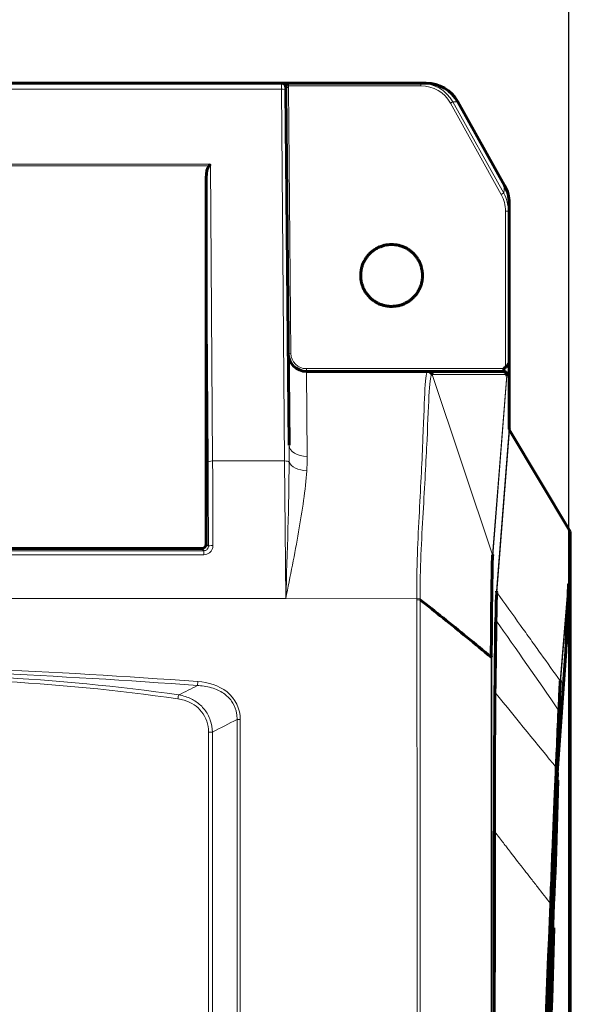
# Model space of a CAD drawing. Header units: millimetres. Extents: x 0 to 841, y 0 to 594.
# Tile 20 of 30: x 242 to 303, y 351 to 460. Entities that reach past the tile are written whole.
import ezdxf

# ---------------------------------------------------------------- set-up
doc = ezdxf.new("R2010")
doc.units = ezdxf.units.MM
doc.linetypes.add('K5LT_BASIC', pattern=[0])
doc.linetypes.add('K5LT_THIN', pattern=[0])
doc.layers.add('Системный слой', color=7, linetype='Continuous')
doc.styles.add('KDIMTEXTSTYLE', font='GOST_AU.SHX', dxfattribs={"width": 0.96, "oblique": 15, "height": 5})
doc.dimstyles.new('KDIMSTYLE (1.00)', dxfattribs={"dimtxt": 5, "dimasz": 1, "dimexe": 2, "dimexo": 0, "dimgap": 1, "dimtad": 1, "dimtxsty": 'KDIMTEXTSTYLE', "dimsah": 1, "dimcen": 0, "dimdle": 1, "dimadec": 0, "dimazin": 0, "dimtfac": 0.667, "dimtmove": 0, "dimatfit": 3, "dimfxl": 1, "dimtvp": 1, "dimtolj": 1, "dimtzin": 0, "dimarcsym": 0})

# ---------------------------------------------------------------- blocks, each defined once
blk = doc.blocks.new('U110')
at = {"layer": 'Системный слой', "color": 150, "linetype": 'K5LT_BASIC', "lineweight": 60, "true_color": 0x0080ff}
for p, q in [((300.95, 358.34), (301.68, 375.88)), ((300.21, 340.81), (300.95, 358.34)), ((299.48, 323.27), (300.21, 340.81))]:
    blk.add_line(p, q, dxfattribs=at)
blk = doc.blocks.new('U112')
at = {"layer": 'Системный слой', "color": 150, "linetype": 'K5LT_BASIC', "lineweight": 60, "true_color": 0x0080ff}
for p, q in [((287.42, 420.85), (287.39, 420.85)), ((287.61, 420.8), (287.42, 420.85)), ((287.87, 420.51), (287.61, 420.8))]:
    blk.add_line(p, q, dxfattribs=at)
blk = doc.blocks.new('U122')
at = {"layer": 'Системный слой', "color": 150, "linetype": 'K5LT_BASIC', "lineweight": 60, "true_color": 0x0080ff}
for p, q in [((300.43, 342.13), (301.22, 359.65)), ((299.63, 324.6), (300.43, 342.13)), ((298.84, 307.08), (299.63, 324.6))]:
    blk.add_line(p, q, dxfattribs=at)
blk = doc.blocks.new('U124')
at = {"layer": 'Системный слой', "color": 150, "linetype": 'K5LT_BASIC', "lineweight": 60, "true_color": 0x0080ff}
for p, q in [((301.62, 376.72), (301.01, 361.62)), ((301.01, 361.62), (300.4, 346.53)), ((300.4, 346.53), (299.8, 331.43))]:
    blk.add_line(p, q, dxfattribs=at)
blk = doc.blocks.new('KDIMARROW_01')
at = {"layer": 'Системный слой'}
blk.add_hatch(color=0, dxfattribs=at).paths.add_polyline_path([(-5, -0.66), (0, 0), (-5, 0.66), (-4.5, 0)])
at = {"layer": 'Системный слой', "color": 0, "linetype": 'K5LT_THIN', "lineweight": 18}
for p, q in [((-4.5, 0), (-5, 0.66)), ((-5, 0.66), (0, 0)), ((0, 0), (-5, -0.66)), ((-5, -0.66), (-4.5, 0)), ((0, 0), (-1, 0))]:
    blk.add_line(p, q, dxfattribs=at)

msp = doc.modelspace()

# ---------------------------------------------------------------- linework, layer by layer
at = {"layer": 'Системный слой', "color": 150, "linetype": 'K5LT_BASIC', "lineweight": 60, "true_color": 0x0080ff}
for p, q in [((240.705, 452.549), (271.268, 452.549)), ((271.268, 452.549), (272.041, 452.549)), ((271.771, 451.73), (271.768, 452.054)), ((271.771, 451.73), (272.111, 412.728)), ((272.041, 452.549), (286.622, 452.549)), ((286.622, 452.549), (287.187, 452.549)), ((295.812, 441.295), (290.69, 450.493)), ((263.003, 401.873), (263.003, 442.138)), ((296.328, 414.532), (296.32, 439.338)), ((274.023, 420.849), (287.395, 420.849)), ((287.395, 420.849), (295.582, 420.849)), ((295.582, 420.849), (295.723, 420.849)), ((303.04, 403.251), (296.372, 414.376)), ((303.04, 403.251), (303.04, 397.192)), ((240.302, 401.373), (262.503, 401.373)), ((302.816, 396.376), (302.566, 390.065)), ((302.855, 397.353), (302.816, 396.376)), ((303.04, 397.192), (303.04, 396.303)), ((303.04, 396.303), (303.04, 269.919)), ((301.61, 376.653), (302.566, 390.065)), ((301.808, 383.413), (301.527, 377.181)), ((301.463, 368.078), (301.683, 375.88)), ((301.58, 375.839), (301.683, 375.88)), ((300.742, 355.259), (301.37, 371.135)), ((301.004, 351.824), (301.225, 359.651)), ((301.225, 359.651), (301.092, 359.589)), ((300.436, 347.52), (300.742, 355.259)), ((300.742, 355.259), (300.713, 355.302))]:
    msp.add_line(p, q, dxfattribs=at)
at = {"layer": 'Системный слой', "color": 7, "linetype": 'K5LT_THIN', "lineweight": 18}
for p, q in [((271.271, 451.902), (240.709, 451.902)), ((271.268, 452.549), (271.271, 451.902)), ((271.628, 410.995), (271.271, 451.902)), ((272.041, 452.252), (272.041, 452.549)), ((286.622, 452.252), (272.041, 452.252)), ((272.068, 452.054), (272.323, 422.832)), ((286.622, 452.252), (286.622, 452.549)), ((295.454, 440.295), (289.86, 450.35)), ((290.122, 450.493), (295.716, 440.439)), ((290.69, 450.493), (290.122, 450.493)), ((240.736, 443.62), (263.494, 443.62)), ((263.319, 443.444), (240.736, 443.444)), ((263.494, 443.62), (263.708, 410.995)), ((263.208, 410.819), (263.003, 442.138)), ((295.716, 440.439), (295.812, 441.295)), ((296.32, 439.338), (296.224, 438.481)), ((295.929, 421.31), (295.924, 438.484)), ((296.224, 438.481), (296.229, 421.671)), ((274.023, 421.147), (295.731, 421.147)), ((274.023, 421.147), (274.023, 420.849)), ((274.023, 420.849), (274.111, 411.494)), ((294.498, 400.662), (287.862, 420.515)), ((296.053, 420.515), (287.866, 420.515)), ((294.498, 400.662), (296.062, 420.449)), ((296.079, 420.35), (294.515, 400.563)), ((296.223, 420.35), (296.079, 420.35)), ((294.918, 396.683), (296.328, 414.532)), ((296.372, 414.376), (294.961, 396.529)), ((263.708, 410.995), (271.628, 410.995)), ((271.759, 395.851), (271.628, 410.995)), ((263.003, 401.873), (263.249, 401.627)), ((133.329, 401.125), (262.751, 401.125)), ((262.751, 401.125), (262.503, 401.373)), ((262.751, 401.125), (262.751, 400.681)), ((262.751, 400.681), (133.329, 400.681)), ((301.934, 386.801), (302.812, 397.52)), ((302.855, 397.353), (301.977, 386.635)), ((271.759, 395.851), (123.822, 395.851)), ((286.175, 395.849), (271.759, 395.851)), ((286.54, 395.856), (286.175, 395.849)), ((286.177, 395.729), (286.175, 395.849)), ((286.539, 395.731), (286.177, 395.729)), ((286.54, 395.856), (286.541, 395.731)), ((262.071, 386.73), (262.039, 386.298)), ((266.394, 180.942), (266.394, 382.554)), ((266.747, 382.554), (266.394, 382.554)), ((266.747, 382.554), (266.747, 180.942)), ((263.255, 248.526), (263.255, 381.183)), ((263.68, 381.183), (263.255, 381.183)), ((263.68, 381.183), (263.68, 248.526)), ((300.908, 362.285), (295.197, 216.493))]:
    msp.add_line(p, q, dxfattribs=at)
at = {"layer": 'Системный слой', "color": 150, "linetype": 'K5LT_BASIC', "lineweight": 60, "true_color": 0x0080ff}
for centre, radius, start, end in [((271.268, 452.049), 0.5, 0.5, 90), ((274.023, 422.849), 2, 180.5, 270)]:
    msp.add_arc(centre, radius, start, end, dxfattribs=at)
at = {"layer": 'Системный слой', "color": 7, "linetype": 'K5LT_THIN', "lineweight": 18}
for centre, radius, start, end in [((271.268, 452.047), 0.8, 0.5, 14.86515), ((274.023, 422.847), 1.7, 180.5, 270), ((203.04, -410.648), 799.559, 85.766063, 87.475771), ((203.04, -410.648), 799.126, 85.766063, 87.422256)]:
    msp.add_arc(centre, radius, start, end, dxfattribs=at)
for centre, major_axis, ratio, start_param, end_param in [((271.271, 451.726), (0.5, 0.004), 0.3521818, 0, 1.5677229), ((272.068, 452.056), (-0.3, -0.003), 0.0087262, 0, 1.5707202), ((286.62, 448.549), (3.959, 0.612), 0.9983995, 0.3537945, 1.4172444), ((286.62, 448.552), (3.67, 0.523), 0.9981312, 0.3655223, 1.4289722), ((289.86, 450.347), (-0.262, -0.146), 0.0076258, 3.1939541, 4.7081463), ((295.454, 440.293), (-0.262, -0.146), 0.0076258, 3.1939541, 4.7081463), ((292.224, 438.479), (-0.379, -3.699), 0.9951674, 1.6736844, 2.1829136), ((292.224, 438.476), (-0.407, -3.996), 0.9958294, 1.6730327, 2.1822619), ((295.924, 438.481), (-0.3, 0), 0.0087265, 3.1516366, 4.7123867), ((272.323, 422.835), (-0.3, -0.003), 0.0087262, 0, 1.5707202), ((296.223, 421.15), (0, 0.8), 0.0100439, 3.1415891, 5.4225878), ((274.111, 412.745), (2, 0.017), 0.6257602, 3.1415927, 4.7069281), ((263.708, 410.819), (-0.5, -0.003), 0.3521869, 4.7100757, 6.2645371), ((262.514, 395.851), (0, 42.5), 0.0174551, -1.4344607, -1.2108826), ((263.014, 395.851), (0, 43), 0.0172521, -1.4344607, -1.2108826), ((271.628, 410.819), (-0.5, -0.004), 0.3521818, 3.3753257, 4.7093155), ((274.058, 411.044), (1.997, -0.118), 0.5620833, 3.4067826, 4.7456373), ((263.749, 401.627), (-0.5, -0.001), 0.1359133, 4.7120635, 6.2655685), ((302.54, 396.303), (-0.5, 0), 0.1747725, 3.1415927, 4.128582), ((259.947, 384.829), (0.071, 0.495), 0.1229025, 0.5280149, 1.5884874), ((865.55, -410.648), (1141.377, 0), 0.8164966, -4.1597425, -4.1569465)]:
    msp.add_ellipse(centre, major_axis=major_axis, ratio=ratio, start_param=start_param, end_param=end_param, dxfattribs=at)
at = {"layer": 'Системный слой', "color": 150, "linetype": 'K5LT_BASIC', "lineweight": 60, "true_color": 0x0080ff}
for centre, major_axis, ratio, start_param, end_param in [((287.187, 448.549), (-4.007, 0), 0.9982057, 3.6489391, 4.712389), ((263.503, 442.115), (0.009, -1.42), 0.3521869, 3.4991931, 4.6937408), ((263.494, 443.444), (0.489, 0.492), 0.1819213, 1.3896828, 1.7495965), ((292.32, 439.333), (-0.445, -3.992), 0.9959481, 1.6827098, 2.1919396), ((295.983, 395.849), (8.608, -24.997), 0.0476278, -3.1579932, -3.1549462), ((287.391, 420.349), (-0.029, 0.499), 0.9985795, 4.9913752, 6.2253326), ((296.454, 396.015), (8.609, -24.496), 0.0483882, -3.1585966, -3.1555504), ((295.582, 420.349), (0, 0.5), 0.9998607, 5.0490642, 6.2831853), ((295.582, 420.349), (0, 0.5), 0.9990067, 5.0490642, 6.2831853), ((295.723, 421.149), (0, 0.3), 0.0267837, 3.1415676, 4.7036373), ((295.723, 420.349), (0, 0.5), 0.9999496, 4.7127397, 6.2831853), ((295.816, 420.449), (0.244, 0.037), 0.8053195, 6.0971761, 6.4335005), ((295.77, 420.416), (0.283, 0.099), 0.0106277, 0.0094802, 0.0512475), ((295.534, 420.349), (0.54, 0.088), 0.912132, 6.1073579, 6.4436824), ((296.628, 414.533), (0.024, 0.301), 0.9920416, 1.6506475, 2.1934512), ((262.503, 401.873), (0.354, -0.354), 0.9996955, 5.4979394, 7.0684312), ((294.215, 400.563), (0.299, -0.024), 0.9920416, 0.0798593, 0.4189729), ((295.218, 396.683), (-0.299, 0.024), 0.9920416, 0.0798512, 0.622656), ((301.677, 386.647), (0.299, -0.024), 0.9921044, 0.0435924, 0.6254963)]:
    msp.add_ellipse(centre, major_axis=major_axis, ratio=ratio, start_param=start_param, end_param=end_param, dxfattribs=at)
at = {"layer": 'Системный слой', "color": 7, "linetype": 'K5LT_THIN', "lineweight": 18}
for points, knots in [([(271.268, 452.549), (271.344, 452.549), (271.57, 452.525), (271.845, 452.413), (271.998, 452.294), (272.041, 452.252)], [0, 0, 0, 0, 0.25, 0.75, 1, 1, 1, 1]), ([(271.751, 452.178), (271.751, 452.177), (271.759, 452.179), (271.788, 452.186), (271.81, 452.192), (271.89, 452.212), (271.966, 452.232), (272.041, 452.252)], [0, 0, 0, 0, 0.25, 0.25, 0.5, 0.5, 1, 1, 1, 1]), ([(286.175, 395.849), (286.122, 399.146), (286.287, 402.387), (286.599, 408.423), (286.743, 411.168), (286.934, 415.833), (286.987, 417.659), (287.129, 420.183), (287.219, 420.839), (287.395, 420.849)], [0, 0, 0, 0, 0.25, 0.25, 0.5, 0.5, 0.75, 0.75, 1, 1, 1, 1]), ([(287.862, 420.515), (287.688, 420.508), (287.596, 419.861), (287.446, 417.371), (287.389, 415.569), (287.18, 410.973), (287.024, 408.267), (286.682, 402.315), (286.501, 399.114), (286.54, 395.856)], [0, 0, 0, 0, 0.25, 0.25, 0.5, 0.5, 0.75, 0.75, 1, 1, 1, 1]), ([(272.114, 410.864), (272.115, 411.17), (272.116, 411.475), (272.116, 411.78), (272.115, 412.097), (272.114, 412.413), (272.111, 412.728)], [0, 0, 0, 0, 0.4905174, 0.4905174, 0.4905174, 1, 1, 1, 1]), ([(274.058, 409.918), (273.924, 407.826), (273.58, 405.566), (272.746, 400.805), (272.248, 398.311), (271.759, 395.851)], [0, 0, 0, 0, 0.5, 0.5, 1, 1, 1, 1]), ([(263.749, 401.695), (263.749, 401.616), (263.74, 401.537), (263.723, 401.461), (263.697, 401.352), (263.653, 401.245), (263.593, 401.149), (263.534, 401.055), (263.458, 400.969), (263.371, 400.899), (263.284, 400.83), (263.185, 400.774), (263.08, 400.737), (262.975, 400.7), (262.862, 400.681), (262.751, 400.681)], [0, 0, 0, 0, 0.1493548, 0.1493548, 0.1493548, 0.3644191, 0.3644191, 0.3644191, 0.5772198, 0.5772198, 0.5772198, 0.7888488, 0.7888488, 0.7888488, 1, 1, 1, 1]), ([(262.751, 401.125), (262.807, 401.125), (262.863, 401.134), (262.915, 401.153), (262.968, 401.171), (263.018, 401.199), (263.061, 401.233), (263.105, 401.268), (263.143, 401.31), (263.172, 401.357), (263.202, 401.404), (263.224, 401.457), (263.236, 401.511), (263.245, 401.549), (263.249, 401.588), (263.249, 401.627)], [0, 0, 0, 0, 0.2095823, 0.2095823, 0.2095823, 0.4198806, 0.4198806, 0.4198806, 0.6323669, 0.6323669, 0.6323669, 0.8487319, 0.8487319, 0.8487319, 1, 1, 1, 1]), ([(294.515, 400.563), (294.488, 400.218), (294.463, 398.896), (294.428, 394.805), (294.419, 392.138), (294.418, 389.403)], [0, 0, 0, 0, 0.5, 0.5, 1, 1, 1, 1]), ([(294.961, 396.529), (295.831, 395.32), (297.071, 393.595), (298.687, 391.342), (300.136, 389.318), (301.221, 387.799), (301.934, 386.801)], [0.00629142, 0.00629142, 0.00629142, 0.00629142, 0.3794157, 0.53642339, 0.69343107, 0.99335936, 0.99335936, 0.99335936, 0.99335936]), ([(302.938, 269.972), (302.934, 276.866), (302.93, 283.759), (302.911, 311.663), (302.894, 332.673), (302.863, 361.316), (302.846, 375.548), (302.826, 389.779), (302.816, 396.376)], [0, 0, 0, 0, 0.1636122, 0.1636122, 0.6622397, 0.6622397, 0.8434059, 1, 1, 1, 1]), ([(286.539, 395.731), (286.538, 367.398), (286.534, 339.065), (286.522, 276.158), (286.513, 241.585), (286.498, 207.011)], [0, 0, 0, 0, 0.450398, 0.450398, 1, 1, 1, 1]), ([(286.541, 395.731), (286.541, 395.731), (286.541, 395.731), (286.54, 395.731), (286.54, 395.731), (286.54, 395.731), (286.539, 395.731)], [0, 0, 0, 0, 0.6697212, 0.6697212, 0.6697212, 1, 1, 1, 1]), ([(294.267, 211.023), (294.27, 215.222), (294.282, 232.216), (294.317, 291.68), (294.335, 346.946), (294.344, 389.415)], [0, 0, 0, 0, 0.0706068, 0.2857895, 1, 1, 1, 1]), ([(262.071, 386.73), (263.231, 386.644), (264.383, 386.312), (266.204, 384.862), (266.747, 383.724), (266.747, 382.554)], [0, 0, 0, 0, 0.5, 0.5, 1, 1, 1, 1]), ([(266.394, 382.554), (266.399, 382.784), (266.384, 383.015), (266.345, 383.242), (266.28, 383.627), (266.144, 384.007), (265.945, 384.344), (265.747, 384.68), (265.481, 384.983), (265.179, 385.23), (264.817, 385.527), (264.395, 385.756), (263.957, 385.921), (263.451, 386.111), (262.912, 386.222), (262.374, 386.273), (262.263, 386.284), (262.151, 386.292), (262.039, 386.298)], [0, 0, 0, 0, 0.1069437, 0.1069437, 0.1069437, 0.2906369, 0.2906369, 0.2906369, 0.4742324, 0.4742324, 0.4742324, 0.694087, 0.694087, 0.694087, 0.9477947, 0.9477947, 0.9477947, 1, 1, 1, 1]), ([(294.672, 370.266), (294.673, 373.239), (294.68, 376.161), (294.705, 381.381), (294.724, 383.696), (294.754, 385.567)], [0, 0, 0, 0, 0.5, 0.5, 0.99963773, 0.99963773, 0.99963773, 0.99963773]), ([(263.255, 381.183), (263.255, 381.582), (263.195, 381.986), (263.07, 382.365), (262.946, 382.745), (262.751, 383.108), (262.504, 383.42), (262.269, 383.716), (261.98, 383.975), (261.664, 384.181), (261.334, 384.397), (260.967, 384.561), (260.589, 384.675), (260.359, 384.744), (260.123, 384.795), (259.885, 384.829)], [0, 0, 0, 0, 0.2197016, 0.2197016, 0.2197016, 0.4404642, 0.4404642, 0.4404642, 0.6495383, 0.6495383, 0.6495383, 0.8677615, 0.8677615, 0.8677615, 1, 1, 1, 1]), ([(259.978, 385.261), (260.234, 385.218), (260.489, 385.156), (260.736, 385.076), (261.146, 384.943), (261.543, 384.754), (261.9, 384.511), (262.246, 384.276), (262.56, 383.986), (262.819, 383.656), (263.092, 383.308), (263.309, 382.906), (263.453, 382.485), (263.595, 382.069), (263.67, 381.623), (263.68, 381.183)], [0, 0, 0, 0, 0.1304684, 0.1304684, 0.1304684, 0.3476826, 0.3476826, 0.3476826, 0.5577172, 0.5577172, 0.5577172, 0.7800473, 0.7800473, 0.7800473, 1, 1, 1, 1]), ([(301.527, 377.181), (301.442, 375.299), (301.345, 373.059), (301.136, 368.023), (301.022, 365.195), (300.908, 362.285)], [0, 0, 0, 0, 0.5, 0.5, 1, 1, 1, 1]), ([(300.885, 362.3), (300.431, 362.875), (299.946, 363.493), (299.17, 364.485), (298.704, 365.082), (298.213, 365.712), (297.927, 366.081), (297.84, 366.193), (297.334, 366.844), (296.818, 367.51), (296.199, 368.311), (296.203, 368.306), (296.138, 368.39), (296.001, 368.567), (295.808, 368.816), (295.424, 369.314), (295.095, 369.739), (294.694, 370.258)], [0, 0, 0, 0, 0.25, 0.25, 0.375, 0.46875, 0.46875, 0.5, 0.5, 0.75, 0.75, 0.765625, 0.765625, 0.8125, 0.875, 0.875, 1, 1, 1, 1])]:
    msp.add_open_spline(points, degree=3, knots=knots, dxfattribs=at)
at = {"layer": 'Системный слой', "color": 150, "linetype": 'K5LT_BASIC', "lineweight": 60, "true_color": 0x0080ff}
for points, knots in [([(286.786, 431.413), (286.785, 431.419), (286.785, 431.487), (286.784, 431.663), (286.755, 431.915), (286.699, 432.158), (286.614, 432.528), (286.463, 432.889), (286.261, 433.21), (286.058, 433.531), (285.797, 433.821), (285.5, 434.057), (285.202, 434.293), (284.86, 434.481), (284.501, 434.605), (284.142, 434.729), (283.757, 434.793), (283.377, 434.792), (282.996, 434.79), (282.611, 434.723), (282.252, 434.595), (281.894, 434.468), (281.553, 434.276), (281.256, 434.037), (280.961, 433.799), (280.703, 433.505), (280.503, 433.182), (280.303, 432.859), (280.156, 432.497), (280.075, 432.126), (280.023, 431.893), (279.997, 431.653), (279.995, 431.414), (279.993, 431.035), (280.057, 430.65), (280.18, 430.291), (280.304, 429.932), (280.492, 429.589), (280.727, 429.291), (280.963, 428.993), (281.253, 428.732), (281.574, 428.528), (281.895, 428.325), (282.255, 428.175), (282.625, 428.089), (282.995, 428.004), (283.384, 427.98), (283.762, 428.022), (284.139, 428.064), (284.515, 428.17), (284.857, 428.335), (285.2, 428.499), (285.519, 428.724), (285.788, 428.993), (286.057, 429.261), (286.284, 429.58), (286.449, 429.923), (286.614, 430.266), (286.722, 430.642), (286.764, 431.02), (286.779, 431.15), (286.786, 431.277), (286.786, 431.36), (286.786, 431.413)], [58.8923667, 58.8923667, 58.8923667, 58.8923667, 59, 60, 61, 62, 63, 64, 65, 66, 67, 68, 69, 70, 71, 72, 73, 74, 75, 76, 77, 78, 79, 80, 81, 82, 83, 84, 85, 86, 87, 88, 89, 90, 91, 92, 93, 94, 95, 96, 97, 98, 99, 100, 101, 102, 103, 104, 105, 106, 107, 108, 109, 110, 111, 112, 113, 114, 115, 116, 117, 118, 118.8923667, 118.8923667, 118.8923667, 118.8923667]), ([(295.731, 421.147), (295.732, 421.148), (295.733, 421.149), (295.734, 421.15), (295.767, 421.175), (295.801, 421.201), (295.833, 421.228), (295.866, 421.254), (295.898, 421.281), (295.929, 421.31)], [0, 0, 0, 0, 0.0174477, 0.0174477, 0.0174477, 0.5092174, 0.5092174, 0.5092174, 1, 1, 1, 1]), ([(295.929, 421.31), (295.966, 421.344), (296.008, 421.374), (296.046, 421.404), (296.084, 421.433), (296.119, 421.464), (296.147, 421.494), (296.175, 421.525), (296.197, 421.558), (296.211, 421.59), (296.222, 421.616), (296.228, 421.642), (296.228, 421.668), (296.229, 421.669), (296.229, 421.67), (296.229, 421.671)], [0, 0, 0, 0, 0.257856, 0.257856, 0.257856, 0.5171584, 0.5171584, 0.5171584, 0.7808081, 0.7808081, 0.7808081, 0.9900515, 0.9900515, 0.9900515, 1, 1, 1, 1]), ([(296.062, 420.449), (296.062, 420.445), (296.069, 420.423), (296.076, 420.399), (296.079, 420.389), (296.084, 420.369), (296.087, 420.361), (296.089, 420.352)], [0, 0, 0, 0, 0.12566371, 0.12566371, 0.25132741, 0.25132741, 0.33911317, 0.33911317, 0.33911317, 0.33911317]), ([(294.348, 389.414), (294.362, 392.179), (294.386, 394.87), (294.438, 398.991), (294.467, 400.323), (294.498, 400.662)], [0, 0, 0, 0, 0.5, 0.5, 1, 1, 1, 1]), ([(302.812, 397.52), (302.819, 397.508), (302.832, 397.484), (302.845, 397.446), (302.852, 397.411), (302.855, 397.38), (302.855, 397.361), (302.855, 397.353)], [0, 0, 0, 0, 1.9943908, 3.733174, 5.410905, 6.8339162, 8, 8, 8, 8]), ([(302.812, 397.52), (302.827, 397.495), (302.843, 397.47), (302.858, 397.446), (302.895, 397.387), (302.932, 397.33), (302.964, 397.283), (302.979, 397.261), (302.993, 397.241), (303.004, 397.226), (303.016, 397.21), (303.026, 397.198), (303.032, 397.193), (303.038, 397.187), (303.04, 397.187), (303.04, 397.192)], [0, 0, 0, 0, 0.1505826, 0.1505826, 0.1505826, 0.5133466, 0.5133466, 0.5133466, 0.6776378, 0.6776378, 0.6776378, 0.8442831, 0.8442831, 0.8442831, 1, 1, 1, 1]), ([(294.344, 389.415), (293.462, 390.146), (292.572, 390.876), (291.676, 391.606), (290.807, 392.313), (289.932, 393.021), (288.219, 394.396), (287.383, 395.063), (286.541, 395.731)], [0, 0, 0, 0, 0.3466488, 0.3466488, 0.3466488, 0.6827206, 0.6827206, 1, 1, 1, 1]), ([(294.754, 385.567), (294.761, 386.938), (294.792, 389.586), (294.823, 392.234), (294.838, 393.558)], [0, 0, 0, 0, 0.4999975, 1, 1, 1, 1]), ([(294.862, 393.469), (294.861, 393.34), (294.853, 392.698), (294.822, 390.051), (294.792, 387.532), (294.754, 385.567)], [0, 0, 0, 0, 0.0485557, 0.2427783, 1, 1, 1, 1]), ([(294.344, 389.415), (294.345, 389.415), (294.346, 389.414), (294.347, 389.414), (294.347, 389.414), (294.348, 389.414), (294.348, 389.414)], [0, 0, 0, 0, 0.7355393, 0.7355393, 0.7355393, 1, 1, 1, 1]), ([(294.348, 389.414), (294.37, 389.412), (294.388, 389.411), (294.4, 389.409), (294.41, 389.407), (294.415, 389.406), (294.417, 389.404), (294.417, 389.404), (294.417, 389.404), (294.418, 389.403)], [0, 0, 0, 0, 0.5134666, 0.5134666, 0.5134666, 0.9288758, 0.9288758, 0.9288758, 1, 1, 1, 1]), ([(294.754, 385.567), (294.745, 383.623), (294.725, 381.324), (294.699, 376.133), (294.693, 373.216), (294.694, 370.258)], [0.00035589, 0.00035589, 0.00035589, 0.00035589, 0.5, 0.5, 0.9999997, 0.9999997, 0.9999997, 0.9999997]), ([(301.504, 377.275), (301.51, 377.404), (301.539, 378.047), (301.631, 380.125), (301.719, 382.075), (301.783, 383.511)], [0.00000211, 0.00000211, 0.00000211, 0.00000211, 0.06184211, 0.30921057, 0.9999996, 0.9999996, 0.9999996, 0.9999996]), ([(300.885, 362.3), (301.001, 365.221), (301.116, 368.06), (301.325, 373.118), (301.421, 375.381), (301.504, 377.275)], [0.00000026, 0.00000026, 0.00000026, 0.00000026, 0.5, 0.5, 0.99999885, 0.99999885, 0.99999885, 0.99999885]), ([(301.61, 376.653), (301.595, 376.428), (301.564, 375.797), (301.475, 373.755), (301.423, 372.466), (301.37, 371.135)], [0, 0, 0, 0, 0.5, 0.5, 1, 1, 1, 1]), ([(294.61, 215.631), (294.627, 248.193), (294.64, 285.584), (294.659, 337.127), (294.666, 356.114), (294.672, 370.266)], [0, 0, 0, 0, 0.63162, 0.725428, 1, 1, 1, 1]), ([(294.694, 370.258), (294.694, 370.059), (294.686, 353.103), (294.677, 336.147), (294.66, 302.098), (294.651, 284.805), (294.633, 250.22), (294.623, 232.928), (294.61, 215.631)], [0.00000003, 0.00000003, 0.00000003, 0.00000003, 0.00387033, 0.32897764, 0.32897764, 0.66448882, 0.66448882, 1, 1, 1, 1]), ([(301.463, 368.078), (300.922, 355.682), (300.156, 338.105), (299.389, 320.529), (299.163, 315.348)], [0.11138493, 0.11138493, 0.11138493, 0.11138493, 0.73811295, 1, 1, 1, 1]), ([(295.197, 216.496), (295.747, 230.571), (296.295, 244.645), (297.393, 272.794), (297.941, 286.868), (299.288, 321.395), (300.086, 341.847), (300.885, 362.3)], [0, 0, 0, 0, 0.28958273, 0.28958273, 0.57916535, 0.57916535, 0.99999997, 0.99999997, 0.99999997, 0.99999997])]:
    msp.add_open_spline(points, degree=3, knots=knots, dxfattribs=at)
at = {"layer": 'Системный слой', "color": 7, "linetype": 'K5LT_THIN', "lineweight": 18}
for points in [[(271.759, 395.851), (271.921, 400.985), (272.095, 406.131), (272.114, 410.864)], [(274.111, 411.494), (274.116, 410.984), (274.093, 410.458), (274.058, 409.918)], [(294.838, 393.558), (294.86, 395.446), (294.889, 396.316), (294.918, 396.683)], [(286.272, 207.011), (286.234, 269.917), (286.202, 332.823), (286.177, 395.729)], [(301.783, 383.511), (299.388, 387.037), (297.09, 390.294), (294.862, 393.469)], [(294.418, 389.403), (294.423, 329.941), (294.428, 270.479), (294.434, 211.017)], [(259.885, 384.829), (253.2, 385.794), (246.459, 386.453), (239.662, 386.798)], [(239.686, 387.231), (246.506, 386.886), (253.27, 386.226), (259.978, 385.261)], [(301.977, 386.635), (301.946, 386.26), (301.895, 385.348), (301.808, 383.413)], [(259.978, 385.261), (260.665, 385.607), (261.352, 385.953), (262.039, 386.298)], [(294.754, 385.567), (297.223, 382.471), (299.468, 379.747), (301.504, 377.275)], [(300.885, 362.3), (300.9, 362.295), (300.908, 362.29), (300.908, 362.285)]]:
    msp.add_open_spline(points, degree=3, dxfattribs=at)
at = {"layer": 'Системный слой', "color": 150, "linetype": 'K5LT_BASIC', "lineweight": 60, "true_color": 0x0080ff}
for points in [[(294.961, 396.529), (294.923, 396.18), (294.887, 395.331), (294.862, 393.469)], [(294.838, 393.558), (294.838, 393.527), (294.847, 393.497), (294.862, 393.469)], [(301.783, 383.511), (301.868, 385.468), (301.912, 386.406), (301.934, 386.801)], [(301.783, 383.511), (301.8, 383.48), (301.809, 383.447), (301.808, 383.413)], [(301.504, 377.275), (301.52, 377.245), (301.528, 377.213), (301.527, 377.181)], [(294.672, 370.266), (294.672, 370.263), (294.68, 370.261), (294.694, 370.258)], [(301.004, 351.824), (300.178, 334.304), (299.352, 316.784), (298.527, 299.264)]]:
    msp.add_open_spline(points, degree=3, dxfattribs=at)

# ---------------------------------------------------------------- block references
at = {"layer": 'Системный слой'}
for name in ['U112', 'U110', 'U124', 'U122']:
    msp.add_blockref(name, (0, 0), dxfattribs=at)

# ---------------------------------------------------------------- dimensions: what is measured, and where the dimension line sits
at = {"layer": 'Системный слой', "color": 7}
msp.add_linear_dim(base=(93.04, 466.549), p1=(302.894, 332.673), p2=(93.04, 396.303), location=(197.967, 466.549), text='\\H5.0;\\W0.965;\\Q15;\\H5.0;\\W0.965;\\Q15;\\Q15;Ш', dimstyle='KDIMSTYLE (1.00)', override={"dimexo": 0, "dimblk1": 'KDIMARROW_01', "dimblk2": 'KDIMARROW_01', "dimse1": 0, "dimse2": 0, "dimclrt": 7, "dimtolj": 1}, dxfattribs=at).render()

doc.saveas('drawing.dxf')
